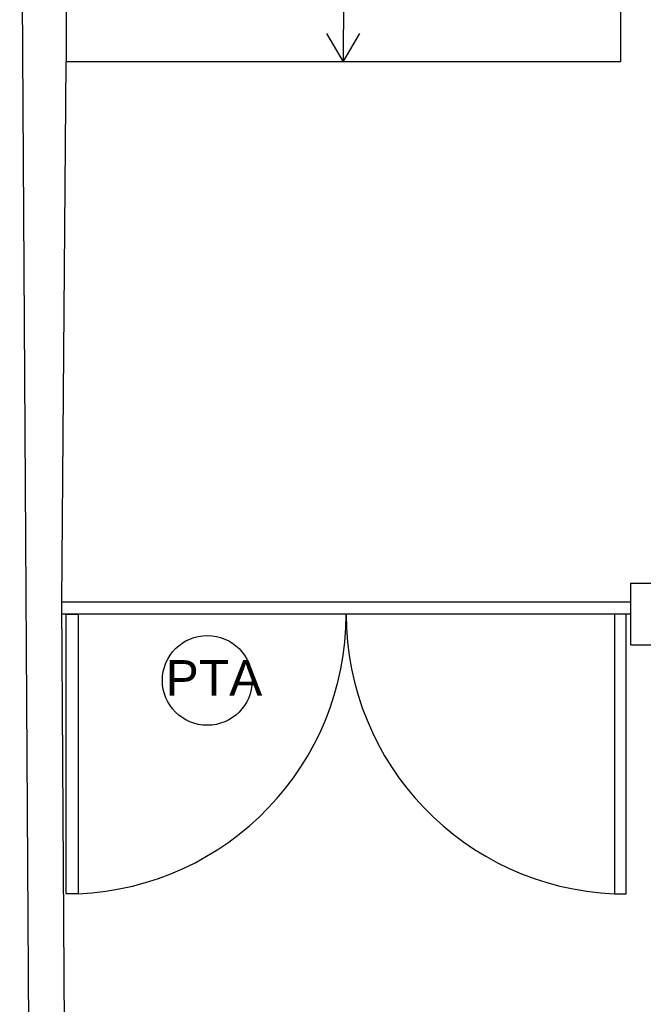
# Model space of a CAD drawing. Header units: inches. Extents: x 340 to 434, y 14 to 254.
# Tile 63 of 182: x 365.98 to 368.61, y 167.31 to 171.47. Entities that reach past the tile are written whole.
import ezdxf

# ---------------------------------------------------------------- set-up
doc = ezdxf.new("R2010")
doc.units = ezdxf.units.IN
doc.header["$MEASUREMENT"] = 0
for name, color, linetype in [('TJ-ESQUADRIA1', 1, 'Continuous'), ('TJ-PAREDE', 5, 'Continuous'), ('TJ-PAREDEMURO', 3, 'Continuous'), ('TJ-PISO', 1, 'Continuous'), ('TJ-TEXTOESQUADRIA', 200, 'Continuous')]:
    doc.layers.add(name, color=color, linetype=linetype)
doc.styles.add('ARIAL', font='arial.ttf')

msp = doc.modelspace()

# ---------------------------------------------------------------- linework, layer by layer
at = {"layer": 'TJ-ESQUADRIA1', "color": 9}
for p, q in [((368.5607, 169.0109), (366.1607, 169.0109)), ((368.5607, 168.9609), (366.1607, 168.9609))]:
    msp.add_line(p, q, dxfattribs=at)
at = {"layer": 'TJ-ESQUADRIA1', "color": 2}
for points in [[(366.179, 168.9609), (366.229, 168.9609), (366.229, 167.7809), (366.179, 167.7809)], [(368.5424, 168.9609), (368.4924, 168.9609), (368.4924, 167.7809), (368.5424, 167.7809)]]:
    msp.add_lwpolyline(points, close=True, dxfattribs=at)
at = {"layer": 'TJ-ESQUADRIA1'}
for centre, start, end in [((366.1796, 168.9609), 272.3946, 0), ((368.5417, 168.9609), 180, 267.6054)]:
    msp.add_arc(centre, 1.181, start, end, dxfattribs=at)
at = {"layer": 'TJ-PAREDE'}
for p, q in [((368.5607, 169.091), (368.5607, 169.011)), ((368.5607, 169.091), (368.6707, 169.091)), ((368.5607, 169.011), (368.5607, 168.831)), ((368.5607, 168.831), (368.6709, 168.831))]:
    msp.add_line(p, q, dxfattribs=at)
at = {"layer": 'TJ-PAREDEMURO'}
for p, q in [((366.1278, 150.0197), (365.9828, 173.5291)), ((366.179, 173.5291), (366.179, 171.2909)), ((366.1607, 169.0109), (366.179, 171.2909)), ((366.2778, 150.0206), (366.1607, 169.0109))]:
    msp.add_line(p, q, dxfattribs=at)
at = {"layer": 'TJ-PISO'}
for p, q in [((367.3534, 173.49), (367.3484, 171.2909)), ((368.5177, 173.1509), (368.5177, 171.2909)), ((367.3488, 171.2909), (367.279, 171.4113)), ((367.3484, 171.2909), (367.4182, 171.4113)), ((368.5177, 171.2909), (366.179, 171.2909))]:
    msp.add_line(p, q, dxfattribs=at)
at = {"layer": 'TJ-TEXTOESQUADRIA'}
msp.add_circle((366.7745, 168.6811), 0.1895, dxfattribs=at)

# ---------------------------------------------------------------- texts
at = {"layer": 'TJ-TEXTOESQUADRIA', "insert": (366.5987, 168.7667), "char_height": 0.15015, "width": 0.423299, "attachment_point": 1, "style": 'ARIAL'}
msp.add_mtext('PTA', dxfattribs=at)

doc.saveas('drawing.dxf')
